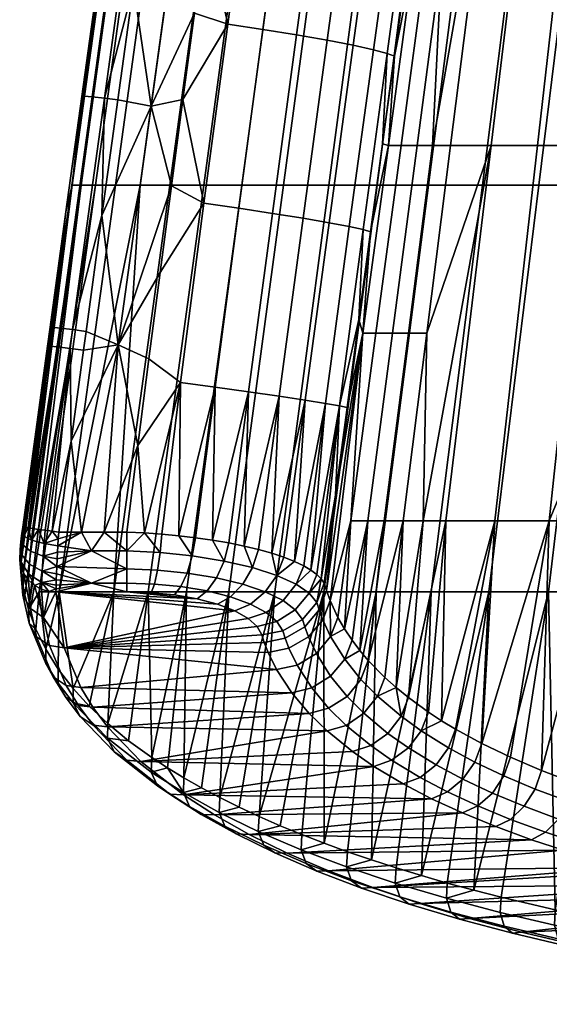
# Model space of a CAD drawing. Header units: millimetres. Extents: x -380 to 380, y -317 to 440.
# Tile 1 of 66: x -380 to -263, y -310 to -93. Entities that reach past the tile are written whole.
import ezdxf

# ---------------------------------------------------------------- set-up
doc = ezdxf.new("R2010")
doc.units = ezdxf.units.MM
doc.header["$MEASUREMENT"] = 0
doc.layers.add('sedak', color=9, linetype='Continuous')

msp = doc.modelspace()

# ---------------------------------------------------------------- meshes
at = {"layer": 'sedak'}
mesh = msp.add_polyface(dxfattribs=at)
corners = [(-241.73, -40.34, 401.58), (-228.92, -40.34, 393.13), (-239.26, -129.95, 397.81), (-252.44, -129.95, 406.35), (-254.23, -40.34, 410.86), (-265.25, -129.95, 415.74), (-266.33, -40.34, 420.99), (-277.63, -129.95, 425.97), (-277.97, -40.34, 431.98), (-289.5, -129.95, 437.08), (-289.07, -40.34, 443.85), (-300.81, -129.95, 449.07), (-299.58, -40.34, 456.61), (-311.48, -129.95, 461.95), (-309.41, -40.34, 470.3), (-321.45, -129.95, 475.76), (-318.51, -40.34, 484.92), (-330.66, -129.95, 490.49), (-254.15, -121.18, 495.83), (-241.79, -121.18, 482.5), (-237.7, -79.81, 481.4), (-245.34, -38.44, 493.53), (-256.11, -38.44, 508.27), (-265.52, -121.18, 510.75), (-265.78, -38.44, 524.66), (-275.75, -121.18, 527.42), (-274.19, -38.44, 542.87), (-284.65, -121.18, 546.01), (-286.59, -79.81, 564.89), (-292.03, -121.18, 566.7), (-288.61, -121.18, 556.26), (-292.73, -79.81, 591.35), (-298.34, -121.18, 593.5), (-295.58, -121.18, 580.01), (-290.04, -79.81, 578.03), (-297.04, -101.51, 601.19), (-299.67, -120.85, 602.18), (-294.39, -82.18, 600.05), (-291.72, -62.86, 598.77), (-318.61, -96.83, 633.91), (-326.04, -95.63, 637.38), (-331.32, -135.04, 639.1), (-323.91, -136.15, 635.63), (-311.84, -98.01, 629.02), (-317.15, -137.23, 630.76), (-306.1, -99.12, 622.94), (-311.42, -138.21, 624.7), (-301.67, -100.09, 616), (-306.97, -139.05, 617.79), (-298.66, -100.89, 608.62), (-303.93, -139.71, 610.44), (-313.26, -57.55, 631.5), (-320.7, -56.27, 634.97), (-306.48, -58.83, 626.62), (-300.74, -60.06, 620.53), (-296.31, -61.17, 613.59), (-293.31, -62.11, 606.2), (-302.29, -140.19, 603.03)]
mesh.append_faces([[corners[k] for k in face] for face in [(0, 1, 2, 3), (4, 0, 3, 5), (6, 4, 5, 7), (8, 6, 7, 9), (10, 8, 9, 11), (12, 10, 11, 13), (14, 12, 13, 15), (16, 14, 15, 17), (18, 19, 20, 20), (21, 18, 20, 20), (22, 23, 18, 21), (24, 25, 23, 22), (26, 27, 25, 24), (28, 29, 30, 30), (30, 27, 26, 26), (28, 30, 26, 26), (31, 32, 33, 34), (34, 33, 29, 28), (35, 36, 32, 32), (31, 35, 32, 32), (37, 31, 38, 38), (31, 37, 35, 35), (39, 40, 41, 42), (43, 39, 42, 44), (45, 43, 44, 46), (47, 45, 46, 48), (49, 47, 48, 50), (51, 52, 40, 39), (53, 51, 39, 43), (54, 53, 43, 45), (55, 54, 45, 47), (56, 55, 47, 49), (50, 57, 36, 49), (49, 35, 37, 56), (56, 37, 38, 38), (35, 49, 36, 36)]])
mesh = msp.add_polyface(dxfattribs=at)
corners = [(-326.79, -40.34, 500.49), (-318.51, -40.34, 484.92), (-330.66, -129.95, 490.49), (-339.03, -129.95, 506.17), (-334.2, -40.34, 517.03), (-346.5, -129.95, 522.81), (-340.66, -40.34, 534.55), (-353, -129.95, 540.43), (-346.1, -40.34, 553.08), (-358.47, -129.95, 559.04), (-350.45, -40.34, 572.64), (-362.84, -129.95, 578.65), (-353.64, -40.34, 593.23), (-366.04, -129.95, 599.29), (-355.61, -40.34, 614.88), (-368.02, -129.95, 620.97), (-365.86, -110.41, 632.64), (-369.36, -135.83, 633.63), (-362.41, -85.41, 631.39), (-351.03, -60.97, 638.01), (-354.49, -86.05, 639.56), (-343.29, -59.86, 637.93), (-357.94, -111.14, 640.83), (-350.57, -112.5, 640.89), (-361.44, -136.64, 641.84), (-341.06, -92.02, 639.89), (-338.51, -72.99, 638.79), (-357.85, -165.16, 642.61), (-343.6, -111.06, 640.83), (-346.11, -130.11, 641.61), (-326.04, -95.63, 637.38), (-333.72, -94.48, 639.37), (-338.97, -133.94, 641.1), (-331.32, -135.04, 639.1), (-320.7, -56.27, 634.97), (-328.39, -55.06, 636.95), (-356.67, -60.36, 635.58), (-363.59, -110.47, 638.41), (-360.89, -110.76, 640.24), (-353.97, -60.61, 637.41), (-358.43, -60.3, 632.81), (-365.35, -110.35, 635.63), (-372.36, -161.26, 637.32), (-358.96, -60.43, 629.84)]
mesh.append_faces([[corners[k] for k in face] for face in [(0, 1, 2, 3), (4, 0, 3, 5), (6, 4, 5, 7), (8, 6, 7, 9), (10, 8, 9, 11), (12, 10, 11, 13), (14, 12, 13, 15), (16, 15, 17, 17), (15, 16, 18, 18), (14, 15, 18, 18), (19, 20, 21, 21), (20, 22, 23, 23), (23, 22, 24, 24), (21, 25, 26, 26), (23, 25, 21, 21), (24, 27, 23, 23), (25, 23, 28, 28), (20, 23, 21, 21), (23, 29, 28, 28), (30, 31, 32, 33), (34, 35, 31, 30), (31, 25, 28, 28), (31, 26, 25, 25), (32, 28, 29, 29), (32, 31, 28, 28), (31, 35, 26, 26), (36, 37, 38, 39), (40, 41, 37, 36), (38, 24, 22, 22), (38, 22, 20, 20), (38, 20, 39, 39), (20, 19, 39, 39), (40, 18, 41, 41), (42, 41, 16, 17), (40, 43, 18, 18), (41, 18, 16, 16)]])
mesh = msp.add_polyface(dxfattribs=at)
corners = [(-330.66, -129.95, 490.49), (-321.45, -129.95, 475.76), (-333.49, -219.56, 481.22), (-342.81, -219.56, 496.06), (-339.03, -129.95, 506.17), (-351.26, -219.56, 511.85), (-346.5, -129.95, 522.81), (-358.8, -219.56, 528.59), (-353, -129.95, 540.43), (-379.35, -214.11, 621.96), (-376.15, -185.37, 634.69), (-368.02, -129.95, 620.97), (-375.23, -219.56, 584.67), (-362.84, -129.95, 578.65), (-358.47, -129.95, 559.04), (-370.85, -219.56, 564.99), (-377.6, -223.4, 595.66), (-366.04, -129.95, 599.29), (-379.01, -217.21, 613.19), (-372.85, -161.26, 634.31), (-373.42, -165.39, 634.4), (-369.36, -135.83, 633.63), (-365.5, -166.31, 642.63), (-357.85, -165.16, 642.61), (-364.93, -162.16, 642.55), (-361.44, -136.64, 641.84), (-368.23, -186.35, 642.95), (-346.11, -130.11, 641.61), (-350.57, -112.5, 640.89), (-351.07, -168.24, 642.67), (-348.6, -149.17, 642.22), (-353.51, -187.32, 642.96), (-331.32, -135.04, 639.1), (-338.97, -133.94, 641.1), (-344.13, -173.45, 642.13), (-336.51, -174.48, 640.13), (-323.91, -136.15, 635.63), (-329.13, -175.51, 636.68), (-337.06, -208.19, 638.91), (-370.61, -161.44, 640.11), (-371.18, -165.58, 640.2), (-368.46, -165.92, 642.05), (-367.89, -161.77, 641.96), (-372.36, -161.26, 637.32), (-372.93, -165.4, 637.4), (-363.59, -110.47, 638.41), (-360.89, -110.76, 640.24), (-365.35, -110.35, 635.63)]
mesh.append_faces([[corners[k] for k in face] for face in [(0, 1, 2, 3), (4, 0, 3, 5), (6, 4, 5, 7), (7, 8, 6, 6), (9, 10, 11, 11), (12, 13, 14, 15), (13, 16, 17, 17), (17, 18, 11, 11), (19, 11, 20, 20), (11, 10, 20, 20), (21, 11, 19, 19), (14, 8, 15, 15), (22, 23, 24, 24), (25, 24, 23, 23), (22, 26, 23, 23), (27, 28, 23, 23), (23, 29, 30, 30), (23, 30, 27, 27), (23, 31, 29, 29), (32, 33, 34, 35), (36, 32, 35, 37), (29, 31, 34, 34), (38, 37, 35, 35), (33, 30, 29, 34), (33, 27, 30, 30), (39, 40, 41, 42), (43, 44, 40, 39), (45, 39, 42, 46), (47, 43, 39, 45), (41, 22, 24, 42), (41, 26, 22, 22), (42, 24, 25, 25), (46, 42, 25, 25), (10, 44, 20, 20), (20, 44, 43, 19), (43, 21, 19, 19)]])
mesh = msp.add_polyface(dxfattribs=at)
corners = [(-252.44, -129.95, 406.35), (-239.26, -129.95, 397.81), (-249.6, -219.56, 402.48), (-263.14, -219.56, 411.13), (-265.25, -129.95, 415.74), (-276.27, -219.56, 420.61), (-277.63, -129.95, 425.97), (-288.92, -219.56, 430.96), (-289.5, -129.95, 437.08), (-301.04, -219.56, 442.18), (-300.81, -129.95, 449.07), (-312.54, -219.56, 454.29), (-311.48, -129.95, 461.95), (-323.38, -219.56, 467.3), (-321.45, -129.95, 475.76), (-333.49, -219.56, 481.22), (-245.88, -162.55, 483.6), (-249.97, -203.92, 484.7), (-241.31, -203.92, 477.02), (-237.42, -162.55, 475.93), (-241.79, -121.18, 482.5), (-254.15, -121.18, 495.83), (-262.95, -203.92, 498.12), (-265.52, -121.18, 510.75), (-274.93, -203.92, 513.23), (-275.75, -121.18, 527.42), (-285.71, -203.92, 530.19), (-290.67, -203.92, 539.55), (-284.65, -121.18, 546.01), (-289.88, -162.55, 547.58), (-292.03, -121.18, 566.7), (-297.47, -162.55, 568.52), (-293.95, -162.55, 557.95), (-288.61, -121.18, 556.26), (-302.91, -203.92, 570.33), (-299.29, -203.92, 559.64), (-295.11, -203.92, 549.16), (-298.34, -121.18, 593.5), (-303.96, -162.55, 595.66), (-301.12, -162.55, 581.99), (-295.58, -121.18, 580.01), (-306.66, -203.92, 583.97), (-302.29, -140.19, 603.03), (-304.88, -159.55, 603.73), (-307.45, -178.91, 604.28), (-299.67, -120.85, 602.18), (-317.15, -137.23, 630.76), (-323.91, -136.15, 635.63), (-329.13, -175.51, 636.68), (-322.4, -176.47, 631.83), (-311.42, -138.21, 624.7), (-316.67, -177.33, 625.82), (-306.97, -139.05, 617.79), (-312.21, -178.03, 618.96), (-303.93, -139.71, 610.44), (-309.14, -178.56, 611.65), (-309.99, -198.28, 604.68)]
mesh.append_faces([[corners[k] for k in face] for face in [(0, 1, 2, 3), (4, 0, 3, 5), (6, 4, 5, 7), (8, 6, 7, 9), (10, 8, 9, 11), (12, 10, 11, 13), (14, 12, 13, 15), (16, 17, 18, 19), (16, 20, 21, 21), (22, 17, 16, 16), (21, 22, 16, 16), (23, 24, 22, 21), (25, 26, 24, 23), (27, 26, 25, 25), (25, 28, 29, 29), (29, 27, 25, 25), (30, 31, 32, 33), (31, 34, 35, 32), (32, 35, 36, 29), (33, 32, 29, 28), (37, 38, 39, 40), (41, 39, 38, 38), (39, 41, 34, 31), (40, 39, 31, 30), (42, 43, 38, 38), (37, 42, 38, 38), (44, 38, 43, 43), (42, 37, 45, 45), (46, 47, 48, 49), (50, 46, 49, 51), (52, 50, 51, 53), (54, 52, 53, 55), (43, 55, 44, 44), (56, 44, 55, 55), (54, 55, 43, 43), (54, 43, 42, 42)]])
mesh = msp.add_polyface(dxfattribs=at)
corners = [(-366.04, -129.95, 599.29), (-378.43, -220.31, 604.42), (-379.01, -217.21, 613.19), (-377.6, -223.4, 595.66), (-379.35, -214.11, 621.96), (-368.02, -129.95, 620.97), (-362.84, -129.95, 578.65), (-375.23, -219.56, 584.67), (-379.47, -211.01, 630.73), (-379.44, -210.35, 632.06), (-376.15, -185.37, 634.69), (-378.87, -205.34, 634.79), (-379.19, -207.85, 634.23), (-379.04, -206.62, 634.65), (-379.35, -209.29, 633.29), (-368.23, -186.35, 642.95), (-370.95, -206.4, 643.08), (-365.94, -206.4, 643.08), (-371.04, -207.91, 643.01), (-371.12, -209.39, 642.77), (-372.42, -206.2, 642.94), (-368.46, -165.92, 642.05), (-373.93, -206, 642.5), (-375.37, -205.8, 641.72), (-371.18, -165.58, 640.2), (-376.65, -205.63, 640.64), (-377.68, -205.49, 639.3), (-378.4, -205.4, 637.82), (-372.93, -165.4, 637.4), (-378.79, -205.35, 636.28), (-378.64, -207.33, 637.65), (-376.91, -208.15, 640.45), (-378.85, -209.19, 637.07), (-374.14, -208.9, 642.26)]
mesh.append_faces([[corners[k] for k in face] for face in [(0, 1, 2, 2), (0, 3, 1, 1), (4, 5, 2, 2), (3, 6, 7, 7), (8, 9, 10, 10), (11, 12, 13, 13), (14, 12, 11, 11), (11, 10, 9, 9), (10, 4, 8, 8), (15, 16, 17, 17), (16, 18, 17, 17), (18, 19, 17, 17), (20, 16, 15, 15), (21, 22, 20, 20), (23, 22, 21, 21), (21, 20, 15, 15), (21, 24, 25, 23), (24, 26, 25, 25), (27, 26, 28, 28), (24, 28, 26, 26), (29, 27, 28, 28), (10, 11, 29, 29), (28, 10, 29, 29), (13, 29, 11, 11), (30, 26, 27, 27), (31, 25, 26, 26), (27, 29, 30, 30), (13, 12, 32, 30), (26, 30, 31, 31), (29, 13, 30, 30), (23, 25, 31, 31), (22, 33, 20, 20), (16, 20, 18, 18), (20, 33, 18, 18), (33, 22, 23, 23), (31, 33, 23, 23)]])
mesh = msp.add_polyface(dxfattribs=at)
corners = [(-371.36, -214.01, 640.86), (-355.92, -214.47, 640.55), (-363.74, -210.53, 642.47), (-363.74, -217.62, 637.5), (-353, -129.95, 540.43), (-358.8, -219.56, 528.59), (-370.85, -219.56, 564.99), (-357.85, -165.16, 642.61), (-368.23, -186.35, 642.95), (-365.94, -206.4, 643.08), (-360.93, -206.4, 643.08), (-353.51, -187.32, 642.96), (-355.92, -206.4, 643.08), (-352.08, -206.59, 642.92), (-344.13, -173.45, 642.13), (-348.25, -206.86, 642.43), (-344.49, -207.22, 641.61), (-336.51, -174.48, 640.13), (-329.13, -175.51, 636.68), (-337.06, -208.19, 638.91), (-333.47, -208.8, 637.01), (-340.82, -207.65, 640.46), (-342.66, -215.42, 638.16), (-341.54, -211.65, 639.91), (-348.62, -210.92, 641.79), (-349.18, -214.77, 639.9), (-344.04, -218.4, 635.39), (-349.88, -217.84, 636.94), (-336.2, -216.48, 635.15), (-334.54, -212.77, 636.64), (-338.27, -219.36, 632.69), (-355.92, -210.53, 642.47), (-355.92, -217.62, 637.5), (-371.12, -209.39, 642.77), (-371.52, -218.07, 636.86), (-371.54, -218.93, 635.39), (-371.27, -212.26, 641.81)]
mesh.append_faces([[corners[k] for k in face] for face in [(0, 1, 2, 2), (0, 3, 1, 1), (4, 5, 6, 6), (7, 8, 9, 9), (9, 10, 7, 7), (7, 10, 11, 11), (10, 12, 11, 11), (11, 12, 13, 13), (14, 13, 15, 15), (16, 14, 15, 15), (11, 13, 14, 14), (17, 14, 16, 16), (18, 19, 20, 20), (16, 21, 17, 17), (21, 19, 17, 17), (22, 23, 24, 25), (26, 22, 25, 27), (28, 29, 23, 22), (30, 28, 22, 26), (13, 12, 31, 31), (24, 15, 13, 13), (23, 16, 15, 24), (21, 16, 23, 23), (24, 13, 31, 31), (29, 19, 21, 23), (29, 20, 19, 19), (1, 25, 24, 31), (25, 1, 32, 27), (2, 1, 31, 31), (32, 1, 3, 3), (10, 31, 12, 12), (9, 33, 2, 2), (10, 9, 2, 2), (10, 2, 31, 31), (34, 35, 3, 3), (36, 0, 2, 2)]])
mesh = msp.add_polyface(dxfattribs=at)
corners = [(-245.2, -245.29, 478.11), (-241.31, -203.92, 477.02), (-249.97, -203.92, 484.7), (-289.88, -162.55, 547.58), (-295.11, -203.92, 549.16), (-290.67, -203.92, 539.55), (-309.47, -225.19, 584.86), (-308.02, -227.72, 578.13), (-306.66, -203.92, 583.97), (-302.91, -203.92, 570.33), (-311.19, -221.48, 594.73), (-303.96, -162.55, 595.66), (-309.99, -198.28, 604.68), (-312.01, -219.27, 600.61), (-312.51, -217.65, 604.94), (-307.45, -178.91, 604.28), (-329.13, -175.51, 636.68), (-333.47, -208.8, 637.01), (-330.09, -209.49, 634.8), (-322.4, -176.47, 631.83), (-316.67, -177.33, 625.82), (-324, -211.07, 629.47), (-321.35, -211.94, 626.39), (-319.02, -212.86, 623.09), (-326.94, -210.24, 632.3), (-312.21, -178.03, 618.96), (-317.01, -213.81, 619.6), (-309.14, -178.56, 611.65), (-313.15, -216.68, 608.72), (-315.4, -214.76, 616.08), (-314.11, -215.71, 612.44), (-330.44, -217.86, 631.08), (-328.29, -214.2, 632.2), (-334.54, -212.77, 636.64), (-336.2, -216.48, 635.15), (-325.47, -219.57, 625.97), (-322.9, -215.93, 626.63), (-318.67, -217.85, 620.22), (-315.77, -219.84, 613.44)]
mesh.append_faces([[corners[k] for k in face] for face in [(0, 1, 2, 2), (3, 4, 5, 5), (6, 7, 8, 8), (9, 8, 7, 7), (6, 8, 10, 10), (11, 12, 13, 13), (14, 13, 12, 12), (11, 15, 12, 12), (10, 11, 13, 13), (8, 11, 10, 10), (16, 17, 18, 18), (19, 16, 18, 18), (20, 21, 22, 22), (20, 22, 23, 23), (21, 20, 19, 19), (18, 24, 19, 19), (24, 21, 19, 19), (25, 23, 26, 26), (27, 28, 12, 12), (12, 28, 14, 14), (25, 26, 29, 29), (29, 30, 27, 27), (27, 30, 28, 28), (23, 25, 20, 20), (29, 27, 25, 25), (31, 32, 33, 34), (35, 36, 32, 31), (32, 18, 17, 33), (24, 18, 32, 32), (36, 21, 24, 32), (36, 22, 21, 21), (37, 26, 23, 36), (22, 36, 23, 23), (38, 30, 29, 37), (28, 30, 38, 38), (26, 37, 29, 29)]])
mesh = msp.add_polyface(dxfattribs=at)
corners = [(-307.37, -276.84, 444.43), (-312.48, -274.98, 449.66), (-301.04, -219.56, 442.18), (-288.92, -219.56, 430.96), (-302.1, -278.65, 439.34), (-312.54, -219.56, 454.29), (-296.64, -240.68, 543.75), (-295.11, -203.92, 549.16), (-299.12, -238.45, 549.66), (-302.79, -234.7, 559.61), (-299.29, -203.92, 559.64), (-304.66, -232.48, 565.51), (-302.91, -203.92, 570.33), (-306.36, -230.24, 571.46), (-308.02, -227.72, 578.13), (-290.67, -203.92, 539.55), (-307.98, -234.42, 572.53), (-311.08, -229.4, 586.05), (-314.22, -233.15, 586.77), (-311.08, -238.16, 573.04), (-307.47, -242.61, 560.88), (-315.23, -240.75, 572.85), (-311.51, -245.23, 560.45), (-304.42, -238.86, 560.56), (-303.74, -246.34, 550.65), (-307.69, -249, 550.02), (-300.75, -242.59, 550.5), (-298.45, -250.76, 538.56), (-302.25, -253.46, 537.68), (-295.55, -247, 538.63), (-293.96, -253.95, 529.83), (-297.64, -256.68, 528.76), (-291.13, -250.19, 530.05), (-311.87, -250.23, 548.78), (-315.8, -246.39, 559.42), (-313.59, -223.51, 601.93), (-312.01, -219.27, 600.61), (-312.51, -217.65, 604.94), (-314.08, -221.89, 606.3), (-306.28, -254.76, 536.19), (-301.54, -258.04, 527.09), (-295.09, -261.91, 516.34), (-291.36, -260.48, 518.24), (-312.78, -225.7, 596.01), (-311.19, -221.48, 594.73), (-309.47, -225.19, 584.86), (-293.94, -242.87, 537.93)]
mesh.append_faces([[corners[k] for k in face] for face in [(0, 1, 2, 2), (3, 4, 2, 2), (2, 1, 5, 5), (6, 7, 8, 8), (8, 7, 9, 9), (10, 11, 9, 9), (11, 12, 13, 13), (13, 12, 14, 14), (15, 7, 6, 6), (7, 10, 9, 9), (10, 12, 11, 11), (16, 17, 18, 19), (20, 19, 21, 22), (23, 16, 19, 20), (24, 20, 22, 25), (26, 23, 20, 24), (27, 24, 25, 28), (29, 26, 24, 27), (30, 27, 28, 31), (32, 29, 27, 30), (33, 25, 22, 34), (35, 36, 37, 38), (25, 33, 39, 28), (40, 31, 28, 39), (41, 42, 31, 40), (36, 35, 43, 44), (45, 44, 17, 17), (16, 23, 9, 11), (17, 16, 13, 14), (43, 17, 44, 44), (23, 26, 8, 9), (14, 45, 17, 17), (26, 6, 8, 8), (6, 29, 46, 46), (11, 13, 16, 16), (29, 6, 26, 26)]])
mesh = msp.add_polyface(dxfattribs=at)
corners = [(-273.55, -286.85, 416.32), (-279.53, -285.33, 420.6), (-263.14, -219.56, 411.13), (-291.1, -282.1, 429.65), (-296.67, -280.4, 434.41), (-288.92, -219.56, 430.96), (-285.38, -283.74, 425.04), (-276.27, -219.56, 420.61), (-249.23, -292.22, 401.31), (-261.6, -289.65, 408.5), (-249.6, -219.56, 402.48), (-235.69, -219.56, 394.67), (-245.2, -245.29, 478.11), (-250.77, -263.9, 481.78), (-244.64, -265.78, 476.68), (-249.97, -203.92, 484.7), (-257.28, -261.7, 487.71), (-235.91, -245.29, 470.95), (-264.64, -258.92, 495.17), (-271.47, -256.01, 502.95), (-262.95, -203.92, 498.12), (-277.79, -252.97, 511.08), (-283.55, -249.83, 519.45), (-274.93, -203.92, 513.23), (-286.63, -247.97, 524.4), (-285.71, -203.92, 530.19), (-289.54, -246.07, 529.45), (-293.94, -242.87, 537.93), (-290.67, -203.92, 539.55), (-296.64, -240.68, 543.75), (-287.83, -257.71, 519.52), (-293.96, -253.95, 529.83), (-297.64, -256.68, 528.76), (-291.36, -260.48, 518.24), (-285.11, -253.94, 519.92), (-291.13, -250.19, 530.05), (-281.93, -260.86, 510.88), (-285.31, -263.67, 509.42), (-279.31, -257.08, 511.44), (-272.93, -260.12, 503.21), (-275.44, -263.91, 502.5), (-295.55, -247, 538.63), (-266.05, -263.02, 495.33), (-258.62, -265.8, 487.78)]
mesh.append_faces([[corners[k] for k in face] for face in [(0, 1, 2, 2), (3, 4, 5, 5), (6, 3, 7, 7), (8, 9, 10, 10), (11, 8, 10, 10), (10, 9, 2, 2), (7, 3, 5, 5), (2, 1, 7, 7), (12, 13, 14, 14), (15, 16, 13, 13), (17, 12, 14, 14), (15, 13, 12, 12), (15, 18, 16, 16), (19, 18, 20, 20), (20, 21, 19, 19), (22, 21, 23, 23), (23, 24, 22, 22), (24, 25, 26, 26), (27, 26, 25, 25), (27, 28, 29, 29), (20, 23, 21, 21), (23, 25, 24, 24), (15, 20, 18, 18), (25, 28, 27, 27), (30, 31, 32, 33), (34, 35, 31, 30), (36, 30, 33, 37), (38, 34, 30, 36), (39, 38, 36, 40), (41, 35, 26, 27), (34, 38, 21, 22), (35, 34, 22, 24), (39, 42, 18, 19), (42, 43, 16, 18), (38, 39, 19, 21), (35, 24, 26, 26)]])
mesh = msp.add_polyface(dxfattribs=at)
corners = [(-379.35, -209.29, 633.29), (-378.87, -205.34, 634.79), (-379.44, -210.35, 632.06), (-371.48, -216.93, 638.34), (-363.74, -217.62, 637.5), (-371.43, -215.61, 639.66), (-371.52, -218.07, 636.86), (-371.36, -214.01, 640.86), (-363.74, -210.53, 642.47), (-371.2, -210.85, 642.37), (-371.27, -212.26, 641.81), (-371.12, -209.39, 642.77), (-377.19, -223.24, 615.45), (-377.59, -217, 632.89), (-378.62, -215.6, 632.38), (-379.27, -214.05, 631.83), (-378.85, -220.27, 614.3), (-379.35, -214.11, 621.96), (-379.54, -212.48, 631.26), (-379.47, -211.01, 630.73), (-379.01, -217.21, 613.19), (-377.14, -210.6, 639.71), (-376.91, -208.15, 640.45), (-378.64, -207.33, 637.65), (-378.85, -209.19, 637.07), (-374.34, -211.7, 641.39), (-374.14, -208.9, 642.26), (-377.4, -213.5, 637.92), (-379.09, -211.39, 635.68), (-374.56, -215.01, 639.33), (-377.55, -215.67, 635.52), (-379.23, -213.03, 633.84), (-374.68, -217.47, 636.59), (-371.04, -207.91, 643.01), (-379.19, -207.85, 634.23), (-376.26, -218.16, 633.31)]
mesh.append_faces([[corners[k] for k in face] for face in [(0, 1, 2, 2), (3, 4, 5, 5), (4, 3, 6, 6), (5, 4, 7, 7), (8, 9, 10, 10), (9, 8, 11, 11), (12, 13, 14, 14), (15, 16, 14, 14), (17, 16, 18, 18), (18, 19, 17, 17), (18, 16, 15, 15), (17, 20, 16, 16), (21, 22, 23, 24), (25, 26, 22, 21), (27, 21, 24, 28), (29, 25, 21, 27), (30, 27, 28, 31), (32, 29, 27, 30), (26, 25, 9, 11), (25, 10, 9, 9), (7, 10, 25, 25), (33, 26, 11, 11), (28, 24, 34, 0), (0, 2, 31, 28), (30, 31, 14, 13), (18, 31, 2, 2), (2, 19, 18, 18), (31, 15, 14, 14), (31, 18, 15, 15), (35, 30, 13, 13), (5, 7, 29, 29), (29, 7, 25, 25), (29, 3, 5, 5), (3, 32, 6, 6), (32, 3, 29, 29), (32, 30, 35, 35)]])
mesh = msp.add_polyface(dxfattribs=at)
corners = [(-369.76, -231.94, 599.58), (-332.15, -223.74, 622.32), (-371.55, -219.6, 633.83), (-355.92, -219.6, 633.83), (-340.44, -221.11, 629.64), (-345.49, -220.25, 632.02), (-350.62, -219.77, 633.37), (-329.21, -225.43, 617.65), (-327.27, -227.2, 612.72), (-371.08, -236.57, 558.36), (-373.81, -232.21, 570.72), (-370.85, -219.56, 564.99), (-342.81, -219.56, 496.06), (-350.46, -256.08, 503.09), (-351.26, -219.56, 511.85), (-358.8, -219.56, 528.59), (-367.75, -240.89, 546.12), (-360.14, -248.61, 524.25), (-375.98, -227.82, 583.16), (-375.23, -219.56, 584.67), (-377.6, -223.4, 595.66), (-349.88, -217.84, 636.94), (-355.92, -217.62, 637.5), (-344.04, -218.4, 635.39), (-363.74, -217.62, 637.5), (-371.54, -218.93, 635.39), (-375.84, -229.47, 598.03), (-372.96, -231.41, 599.04), (-374.3, -225.2, 616.31), (-377.19, -223.24, 615.45), (-377.48, -226.49, 596.78), (-378.85, -220.27, 614.3), (-374.72, -218.99, 633.6), (-373.11, -219.46, 633.77), (-376.26, -218.16, 633.31), (-377.59, -217, 632.89), (-378.62, -215.6, 632.38), (-378.43, -220.31, 604.42), (-379.01, -217.21, 613.19), (-374.68, -217.47, 636.59), (-371.52, -218.07, 636.86)]
mesh.append_faces([[corners[k] for k in face] for face in [(0, 1, 2, 2), (3, 2, 4, 4), (3, 5, 6, 6), (3, 4, 5, 5), (7, 1, 0, 0), (8, 7, 0, 0), (9, 10, 11, 11), (12, 13, 14, 14), (15, 16, 11, 11), (14, 17, 15, 15), (18, 19, 10, 10), (19, 11, 10, 10), (20, 19, 18, 18), (3, 6, 21, 22), (23, 21, 6, 5), (24, 3, 22, 22), (24, 2, 3, 3), (25, 2, 24, 24), (26, 27, 28, 29), (30, 26, 29, 31), (28, 0, 2, 2), (32, 28, 33, 33), (2, 33, 28, 28), (28, 27, 0, 0), (34, 28, 32, 32), (35, 29, 34, 34), (36, 31, 29, 29), (34, 29, 28, 28), (31, 37, 20, 30), (20, 18, 30, 30), (37, 31, 38, 38), (32, 39, 34, 34), (33, 39, 32, 32), (2, 25, 33, 33), (39, 33, 25, 25), (40, 39, 25, 25)]])
mesh = msp.add_polyface(dxfattribs=at)
corners = [(-335.96, -222.28, 626.4), (-371.55, -219.6, 633.83), (-332.15, -223.74, 622.32), (-340.44, -221.11, 629.64), (-325.7, -230.71, 602.98), (-369.76, -231.94, 599.58), (-324.82, -232.95, 596.76), (-326.24, -229.06, 607.55), (-327.27, -227.2, 612.72), (-319.64, -241.84, 572.06), (-322.98, -236.71, 586.3), (-366.09, -240.68, 575.28), (-339.53, -262.75, 484.2), (-343.37, -260.56, 490.39), (-333.49, -219.56, 481.22), (-312.54, -219.56, 454.29), (-326.83, -269.08, 466.32), (-323.38, -219.56, 467.3), (-335.49, -264.9, 478.12), (-342.81, -219.56, 496.06), (-315.95, -229.46, 596.87), (-316.77, -227.27, 602.88), (-321.09, -229.78, 603.23), (-320.25, -231.98, 597.12), (-312.78, -225.7, 596.01), (-313.59, -223.51, 601.93), (-314.22, -233.15, 586.77), (-318.46, -235.7, 586.84), (-311.08, -229.4, 586.05), (-311.08, -238.16, 573.04), (-315.23, -240.75, 572.85), (-321.61, -228.15, 607.73), (-317.27, -225.65, 607.3), (-314.08, -221.89, 606.3), (-333.13, -220.66, 629.03), (-330.44, -217.86, 631.08), (-336.2, -216.48, 635.15), (-338.27, -219.36, 632.69), (-328.72, -222.29, 624.44), (-325.47, -219.57, 625.97), (-321.55, -221.51, 620.09), (-318.67, -217.85, 620.22), (-322.9, -215.93, 626.63), (-325.27, -224.14, 619.17), (-318.85, -223.54, 613.87), (-315.77, -219.84, 613.44), (-322.93, -226.1, 613.6), (-344.04, -218.4, 635.39), (-345.49, -220.25, 632.02), (-312.51, -217.65, 604.94), (-313.15, -216.68, 608.72), (-329.21, -225.43, 617.65)]
mesh.append_faces([[corners[k] for k in face] for face in [(0, 1, 2, 2), (3, 1, 0, 0), (4, 5, 6, 6), (5, 7, 8, 8), (9, 10, 11, 11), (12, 13, 14, 14), (15, 16, 17, 17), (17, 18, 14, 14), (14, 13, 19, 19), (20, 21, 22, 23), (24, 25, 21, 20), (26, 20, 23, 27), (28, 24, 20, 26), (29, 26, 27, 30), (4, 22, 31, 7), (6, 23, 22, 4), (10, 27, 23, 6), (9, 30, 27, 10), (32, 31, 22, 21), (21, 25, 33, 32), (34, 35, 36, 37), (38, 39, 35, 34), (40, 41, 42, 39), (43, 40, 39, 38), (44, 45, 41, 40), (46, 44, 40, 43), (37, 47, 48, 3), (3, 0, 34, 37), (49, 50, 33, 33), (50, 45, 33, 33), (0, 2, 38, 34), (51, 8, 46, 43), (43, 38, 2, 51), (46, 31, 32, 44), (44, 32, 33, 45), (31, 46, 8, 7)]])
mesh = msp.add_polyface(dxfattribs=at)
corners = [(-315.8, -246.39, 559.42), (-363.44, -245.01, 563.27), (-360.22, -249.29, 551.38), (-322.98, -236.71, 586.3), (-369.76, -231.94, 599.58), (-366.09, -240.68, 575.28), (-325.7, -230.71, 602.98), (-326.24, -229.06, 607.55), (-324.82, -232.95, 596.76), (-319.64, -241.84, 572.06), (-342.81, -219.56, 496.06), (-347.02, -258.34, 496.69), (-350.46, -256.08, 503.09), (-358.8, -219.56, 528.59), (-360.14, -248.61, 524.25), (-364.21, -244.78, 535.11), (-351.26, -219.56, 511.85), (-355.56, -252.38, 513.57), (-370.85, -219.56, 564.99), (-367.75, -240.89, 546.12), (-371.08, -236.57, 558.36), (-372.15, -238.33, 573.24), (-369.28, -240.23, 574.5), (-372.96, -231.41, 599.04), (-375.84, -229.47, 598.03), (-373.75, -235.33, 571.85), (-377.48, -226.49, 596.78), (-369.48, -242.71, 560.96), (-366.62, -244.6, 562.35), (-371.05, -239.71, 559.5), (-366.22, -247.06, 548.8), (-363.38, -248.93, 550.31), (-367.76, -244.05, 547.26), (-358.72, -254.82, 527.06), (-355.95, -256.65, 528.82), (-360.2, -251.8, 525.38), (-349.17, -262.34, 506.01), (-346.49, -264.12, 508.04), (-350.56, -259.31, 504.2), (-343.5, -263.81, 491.49), (-342.16, -266.85, 493.38), (-375.98, -227.82, 583.16), (-373.81, -232.21, 570.72), (-352.86, -256.93, 530.16), (-343.49, -264.31, 509.66)]
mesh.append_faces([[corners[k] for k in face] for face in [(0, 1, 2, 2), (3, 4, 5, 5), (6, 7, 4, 4), (3, 8, 4, 4), (9, 5, 1, 1), (10, 11, 12, 12), (13, 14, 15, 15), (14, 16, 17, 17), (18, 19, 20, 20), (15, 19, 13, 13), (12, 17, 16, 16), (21, 22, 23, 24), (25, 21, 24, 26), (27, 28, 22, 21), (29, 27, 21, 25), (30, 31, 28, 27), (32, 30, 27, 29), (33, 34, 31, 30), (35, 33, 30, 32), (36, 37, 34, 33), (38, 36, 33, 35), (39, 40, 36, 38), (1, 5, 22, 28), (5, 4, 23, 22), (28, 31, 2, 1), (26, 41, 42, 25), (25, 42, 20, 29), (43, 2, 31, 34), (44, 43, 34, 37), (32, 15, 14, 35), (35, 17, 12, 38), (29, 20, 19, 32), (32, 19, 15, 15), (35, 14, 17, 17), (12, 11, 38, 38), (38, 11, 39, 39)]])
mesh = msp.add_polyface(dxfattribs=at)
corners = [(-352.86, -256.93, 530.16), (-343.49, -264.31, 509.66), (-301.54, -258.04, 527.09), (-336.64, -268.74, 497.37), (-288.88, -265.15, 507.33), (-315.8, -246.39, 559.42), (-360.22, -249.29, 551.38), (-311.87, -250.23, 548.78), (-319.64, -241.84, 572.06), (-363.44, -245.01, 563.27), (-329.01, -273.01, 485.49), (-282.07, -268.3, 498.59), (-306.28, -254.76, 536.19), (-295.09, -261.91, 516.34), (-322.21, -271.1, 460.61), (-312.54, -219.56, 454.29), (-317.42, -273.08, 455.04), (-326.83, -269.08, 466.32), (-312.48, -274.98, 449.66), (-333.49, -219.56, 481.22), (-335.49, -264.9, 478.12), (-339.53, -262.75, 484.2), (-342.81, -219.56, 496.06), (-343.37, -260.56, 490.39), (-347.02, -258.34, 496.69), (-331.25, -267.01, 472.16), (-323.38, -219.56, 467.3), (-311.51, -245.23, 560.45), (-315.23, -240.75, 572.85), (-342.16, -266.85, 493.38), (-339.56, -268.6, 495.57), (-346.49, -264.12, 508.04), (-349.17, -262.34, 506.01), (-334.36, -271.22, 481.17), (-331.84, -272.93, 483.52), (-335.64, -268.17, 479.2), (-343.5, -263.81, 491.49), (-325.78, -275.42, 469.42), (-323.36, -277.1, 471.93), (-327, -272.37, 467.37), (-316.44, -279.43, 458.2), (-314.13, -281.09, 460.85), (-317.59, -276.39, 456.08), (-320.63, -277.13, 474.07), (-311.53, -281.06, 463.15)]
mesh.append_faces([[corners[k] for k in face] for face in [(0, 1, 2, 2), (3, 4, 1, 1), (5, 6, 7, 7), (6, 0, 7, 7), (8, 9, 5, 5), (10, 11, 3, 3), (12, 7, 0, 0), (13, 2, 1, 1), (12, 0, 2, 2), (14, 15, 16, 16), (17, 15, 14, 14), (16, 15, 18, 18), (19, 20, 21, 21), (22, 23, 24, 24), (25, 20, 26, 26), (17, 25, 26, 26), (5, 27, 28, 8), (29, 30, 31, 32), (33, 34, 30, 29), (35, 33, 29, 36), (37, 38, 34, 33), (39, 37, 33, 35), (40, 41, 38, 37), (42, 40, 37, 39), (3, 1, 31, 30), (43, 10, 34, 38), (44, 43, 38, 41), (10, 3, 30, 34), (23, 36, 24, 24), (36, 23, 21, 21), (36, 21, 20, 35), (39, 14, 16, 42), (35, 25, 17, 39), (35, 20, 25, 25), (39, 17, 14, 14), (42, 16, 18, 18)]])
mesh = msp.add_polyface(dxfattribs=at)
corners = [(-282.07, -268.3, 498.59), (-288.88, -265.15, 507.33), (-336.64, -268.74, 497.37), (-311.53, -281.06, 463.15), (-259.83, -276.48, 475.87), (-320.63, -277.13, 474.07), (-246.47, -280.32, 465.21), (-301.81, -284.76, 452.87), (-291.44, -288.25, 443.17), (-230.51, -284.14, 454.6), (-343.49, -264.31, 509.66), (-295.09, -261.91, 516.34), (-329.01, -273.01, 485.49), (-266.82, -274.19, 482.23), (-274.73, -271.31, 490.24), (-285.38, -283.74, 425.04), (-276.27, -219.56, 420.61), (-279.53, -285.33, 420.6), (-301.04, -219.56, 442.18), (-302.1, -278.65, 439.34), (-307.37, -276.84, 444.43), (-288.92, -219.56, 430.96), (-296.67, -280.4, 434.41), (-275.44, -263.91, 502.5), (-281.93, -260.86, 510.88), (-285.31, -263.67, 509.42), (-278.67, -266.76, 500.85), (-268.44, -266.83, 494.48), (-271.5, -269.71, 492.67), (-291.36, -260.48, 518.24), (-306.47, -283.22, 447.63), (-304.28, -284.84, 450.42), (-314.13, -281.09, 460.85), (-316.44, -279.43, 458.2), (-307.56, -280.17, 445.44), (-317.59, -276.39, 456.08), (-295.84, -286.79, 437.65), (-293.77, -288.38, 440.57), (-296.85, -283.75, 435.41), (-284.62, -290.13, 428.32), (-282.69, -291.69, 431.35), (-285.57, -287.1, 426.02), (-272.85, -293.25, 419.62), (-271.05, -294.78, 422.77), (-273.72, -290.22, 417.27), (-280.5, -291.52, 434.08), (-312.48, -274.98, 449.66), (-291.1, -282.1, 429.65), (-269.02, -294.57, 425.62), (-273.55, -286.85, 416.32)]
mesh.append_faces([[corners[k] for k in face] for face in [(0, 1, 2, 2), (3, 4, 5, 5), (6, 3, 7, 7), (8, 9, 7, 7), (10, 1, 11, 11), (12, 5, 13, 13), (14, 0, 12, 12), (4, 13, 5, 5), (14, 12, 13, 13), (15, 16, 17, 17), (18, 19, 20, 20), (19, 21, 22, 22), (23, 24, 25, 26), (27, 23, 26, 28), (1, 25, 29, 11), (14, 28, 26, 0), (0, 26, 25, 1), (30, 31, 32, 33), (34, 30, 33, 35), (36, 37, 31, 30), (38, 36, 30, 34), (39, 40, 37, 36), (41, 39, 36, 38), (42, 43, 40, 39), (44, 42, 39, 41), (7, 3, 32, 31), (8, 7, 31, 37), (37, 40, 45, 8), (35, 46, 20, 34), (34, 19, 22, 38), (34, 20, 19, 19), (22, 47, 38, 38), (40, 43, 48, 45), (41, 17, 49, 44), (38, 47, 15, 41), (15, 17, 41, 41)]])
mesh = msp.add_polyface(dxfattribs=at)
corners = [(-246.47, -280.32, 465.21), (-301.81, -284.76, 452.87), (-243.05, -281.2, 462.76), (-210.38, -288.04, 443.77), (-280.5, -291.52, 434.08), (-269.02, -294.57, 425.62), (-257.42, -297.3, 418.03), (-190.14, -291.15, 435.13), (-311.53, -281.06, 463.15), (-259.83, -276.48, 475.87), (-219.45, -286.39, 448.33), (-291.44, -288.25, 443.17), (-230.51, -284.14, 454.6), (-273.55, -286.85, 416.32), (-263.14, -219.56, 411.13), (-261.6, -289.65, 408.5), (-235.69, -219.56, 394.67), (-237.39, -294.42, 395.19), (-249.23, -292.22, 401.31), (-266.05, -263.02, 495.33), (-272.93, -260.12, 503.21), (-275.44, -263.91, 502.5), (-268.44, -266.83, 494.48), (-260.88, -269.63, 486.79), (-271.5, -269.71, 492.67), (-263.77, -272.55, 484.82), (-258.62, -265.8, 487.78), (-254.21, -271.85, 480.68), (-256.95, -274.79, 478.59), (-252.06, -268.01, 481.77), (-241.39, -275.57, 470.43), (-243.86, -278.56, 468.14), (-239.45, -271.7, 471.7), (-238.11, -276.42, 468.08), (-240.51, -279.43, 465.73), (-266.82, -274.19, 482.23), (-274.73, -271.31, 490.24), (-250.77, -263.9, 481.78), (-257.28, -261.7, 487.71), (-244.64, -265.78, 476.68), (-238.28, -267.57, 471.82), (-260.96, -296.05, 411.83), (-259.3, -297.55, 415.07), (-271.05, -294.78, 422.77), (-272.85, -293.25, 419.62), (-261.77, -293.03, 409.44), (-273.72, -290.22, 417.27), (-248.65, -298.62, 404.67), (-247.12, -300.1, 407.99), (-249.38, -295.61, 402.24), (-236.86, -300.81, 398.58), (-235.47, -302.27, 401.97), (-237.54, -297.81, 396.12), (-245.4, -299.82, 411.04), (-233.89, -301.96, 405.09)]
mesh.append_faces([[corners[k] for k in face] for face in [(0, 1, 2, 2), (3, 4, 5, 5), (6, 7, 5, 5), (8, 0, 9, 9), (4, 10, 11, 11), (12, 2, 1, 1), (13, 14, 15, 15), (16, 17, 18, 18), (19, 20, 21, 22), (23, 22, 24, 25), (26, 19, 22, 23), (27, 23, 25, 28), (29, 26, 23, 27), (30, 27, 28, 31), (32, 29, 27, 30), (33, 30, 31, 34), (9, 28, 25, 35), (0, 31, 28, 9), (35, 25, 24, 36), (31, 0, 2, 34), (26, 29, 37, 38), (39, 29, 32, 32), (29, 39, 37, 37), (40, 39, 32, 32), (41, 42, 43, 44), (45, 41, 44, 46), (47, 48, 42, 41), (49, 47, 41, 45), (50, 51, 48, 47), (52, 50, 47, 49), (6, 5, 43, 42), (53, 6, 42, 48), (54, 53, 48, 51), (46, 13, 15, 45), (49, 18, 17, 52), (45, 15, 18, 49)]])
mesh = msp.add_polyface(dxfattribs=at)
corners = [(-222.09, -303.92, 399.66), (-169.21, -293.69, 428.08), (-233.89, -301.96, 405.09), (-197.39, -307.34, 390.16), (-146.56, -295.81, 422.17), (-245.4, -299.82, 411.04), (-190.14, -291.15, 435.13), (-280.5, -291.52, 434.08), (-210.38, -288.04, 443.77), (-219.45, -286.39, 448.33), (-269.02, -294.57, 425.62), (-230.51, -284.14, 454.6), (-291.44, -288.25, 443.17), (-257.42, -297.3, 418.03), (-192.1, -219.56, 375.83), (-187.04, -301.43, 375.77), (-199.97, -299.94, 379.88), (-226.06, -279.27, 460.21), (-238.11, -276.42, 468.08), (-240.51, -279.43, 465.73), (-228.23, -282.32, 457.72), (-215.41, -281.45, 454.17), (-217.38, -284.54, 451.57), (-206.66, -283.04, 449.76), (-208.47, -286.15, 447.08), (-205.22, -279.09, 451.34), (-213.85, -277.52, 455.68), (-187.06, -286.05, 441.41), (-188.56, -289.21, 438.59), (-185.88, -282.06, 443.09), (-166.72, -288.5, 434.56), (-167.93, -291.71, 431.65), (-243.05, -281.2, 462.76), (-185.16, -277.87, 443.47), (-175.26, -279.13, 439.94), (-224.8, -302.81, 393.02), (-223.53, -304.25, 396.47), (-235.47, -302.27, 401.97), (-236.86, -300.81, 398.58), (-225.41, -299.82, 390.53), (-237.54, -297.81, 396.12), (-199.58, -306.31, 383.32), (-198.55, -307.71, 386.86), (-200.08, -303.33, 380.79), (-173.67, -309.1, 375.6), (-172.86, -310.47, 379.2), (-174.06, -306.14, 373.03), (-171.94, -310.07, 382.57), (-237.39, -294.42, 395.19), (-225.28, -296.43, 389.62), (-212.73, -298.28, 384.49), (-173.98, -302.75, 372.12)]
mesh.append_faces([[corners[k] for k in face] for face in [(0, 1, 2, 2), (3, 4, 0, 0), (2, 1, 5, 5), (1, 6, 5, 5), (7, 8, 9, 9), (10, 6, 8, 8), (11, 12, 9, 9), (5, 6, 13, 13), (14, 15, 16, 16), (17, 18, 19, 20), (21, 17, 20, 22), (23, 21, 22, 24), (25, 26, 21, 23), (27, 23, 24, 28), (29, 25, 23, 27), (30, 27, 28, 31), (11, 20, 19, 32), (20, 11, 9, 22), (22, 9, 8, 24), (6, 28, 24, 8), (1, 31, 28, 6), (33, 29, 34, 34), (35, 36, 37, 38), (39, 35, 38, 40), (41, 42, 36, 35), (43, 41, 35, 39), (44, 45, 42, 41), (46, 44, 41, 43), (0, 2, 37, 36), (3, 0, 36, 42), (42, 45, 47, 3), (40, 48, 49, 39), (39, 50, 16, 43), (43, 15, 51, 46), (15, 43, 16, 16), (50, 39, 49, 49)]])

doc.saveas('drawing.dxf')
